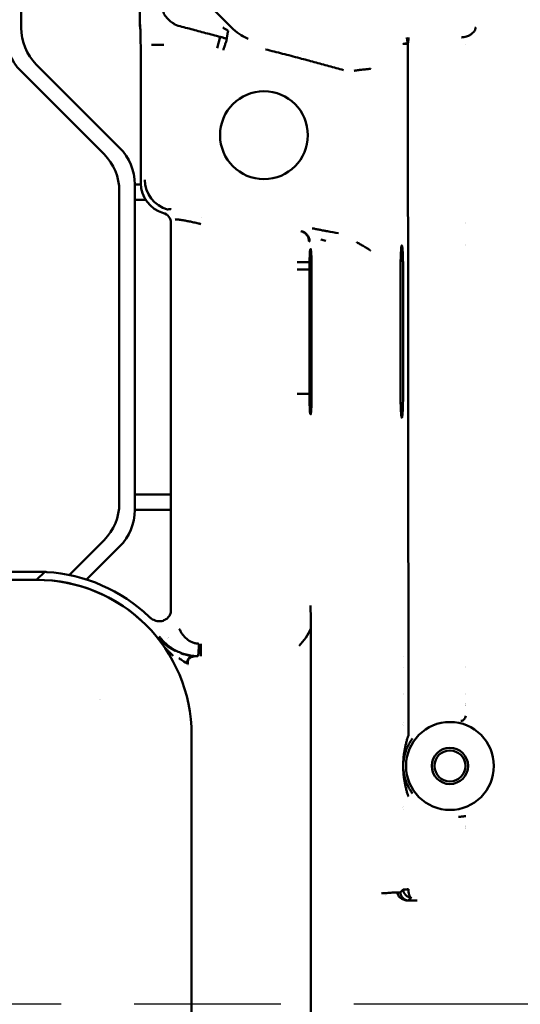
# Model space of a CAD drawing. Header units: millimetres. Extents: x 0 to 14369, y -869 to 2970.
# Tile 200 of 256: x 1319 to 1367, y 2136 to 2232. Entities that reach past the tile are written whole.
import ezdxf

# ---------------------------------------------------------------- set-up
doc = ezdxf.new("R2010")
doc.units = ezdxf.units.MM
doc.header["$LTSCALE"] = 10
doc.linetypes.add('CHAIN', pattern=[0.3543, 0.2362, -0.0295, 0.0591, -0.0295])
for name, color, linetype, lineweight in [('Bemaßung (ISO)', 7, 'Continuous', 25), ('Mittellinie (ISO)', 7, 'Continuous', 25), ('Sichtbar (ISO)', 7, 'Continuous', 50)]:
    doc.layers.add(name, color=color, linetype=linetype, lineweight=lineweight)
doc.styles.add('Notiztext (DIN)', font='isocpeur.ttf')
doc.dimstyles.new('Standard (DIN)', dxfattribs={"dimscale": 10, "dimtxt": 3.5, "dimasz": 2.5, "dimexe": 3.175, "dimexo": 0.8, "dimgap": 0.8, "dimtad": 1, "dimrnd": 1e-08, "dimzin": 0, "dimtxsty": 'Notiztext (DIN)', "dimcen": 0.09, "dimdle": 10, "dimclrd": 256, "dimclre": 256, "dimclrt": 256, "dimadec": 0, "dimazin": 0, "dimtfac": 1, "dimtmove": 0, "dimatfit": 3, "dimfxl": 1, "dimtolj": 1, "dimtzin": 0, "dimlwd": -1, "dimlwe": -1, "dimarcsym": 0})

# ---------------------------------------------------------------- blocks, each defined once
blk = doc.blocks.new('*D13')
at = {"layer": 'Bemaßung (ISO)', "transparency": 16777216}
for p, q in [((1297.655, 2633.514), (1541.405, 2633.514)), ((1509.655, 1658.514), (1509.655, 2608.514)), ((1293.805, 1633.514), (1541.405, 1633.514))]:
    blk.add_line(p, q, dxfattribs=at)
for points in [[(1505.488, 2608.514), (1513.821, 2608.514), (1509.655, 2633.514)], [(1505.488, 1658.514), (1513.821, 1658.514), (1509.655, 1633.514)]]:
    blk.add_solid(points, dxfattribs=at)
at = {"layer": 'Defpoints', "color": 0, "transparency": 16777216}
for p in [(1289.655, 2633.514), (1509.655, 2633.514), (1285.805, 1633.514)]:
    blk.add_point(p, dxfattribs=at)
at = {"layer": 'Bemaßung (ISO)', "transparency": 16777216, "insert": (1459.655, 2060.889), "char_height": 35, "attachment_point": 1, "rotation": 90, "style": 'Notiztext (DIN)'}
blk.add_mtext('\\A1;1000,00', dxfattribs=at)
blk = doc.blocks.new('*D16')
at = {"layer": 'Bemaßung (ISO)', "transparency": 16777216}
for p, q in [((1319.754, 2563.113), (1623.504, 2563.113)), ((1591.754, 1734.915), (1591.754, 2538.113)), ((1319.754, 1709.915), (1623.504, 1709.915))]:
    blk.add_line(p, q, dxfattribs=at)
for points in [[(1587.587, 2538.113), (1595.921, 2538.113), (1591.754, 2563.113)], [(1587.587, 1734.915), (1595.921, 1734.915), (1591.754, 1709.915)]]:
    blk.add_solid(points, dxfattribs=at)
at = {"layer": 'Defpoints', "color": 0, "transparency": 16777216}
for p in [(1311.754, 2563.113), (1591.754, 2563.113), (1311.754, 1709.915)]:
    blk.add_point(p, dxfattribs=at)
at = {"layer": 'Bemaßung (ISO)', "transparency": 16777216, "insert": (1541.754, 2072.639), "char_height": 35, "attachment_point": 1, "rotation": 90, "style": 'Notiztext (DIN)'}
blk.add_mtext('\\A1;853,20', dxfattribs=at)

msp = doc.modelspace()

# ---------------------------------------------------------------- linework, layer by layer
at = {"layer": 'Mittellinie (ISO)', "linetype": 'CHAIN', "ltscale": 23.990969}
msp.add_line((840.862, 2136.514), (1410.494, 2136.514), dxfattribs=at)
at = {"layer": 'Sichtbar (ISO)'}
for p, q in [((1330.155, 2373.518), (1330.155, 2231.198)), ((1318.655, 2230.896), (1318.655, 2261.132)), ((1318.655, 2261.132), (1318.655, 2230.896)), ((1337.066, 2232.874), (1339.01, 2230.93)), ((1337.919, 2230.024), (1337.622, 2228.915)), ((1356.129, 2162.471), (1356.078, 2229.365)), ((1330.233, 2228.505), (1330.233, 2215.87)), ((1328.19, 2219.289), (1320.119, 2227.36)), ((1320.119, 2227.36), (1328.19, 2219.289)), ((1345.678, 2227.946), (1345.678, 2227.945)), ((1345.906, 2227.884), (1345.906, 2227.885)), ((1318.619, 2226.739), (1326.69, 2218.668)), ((1326.69, 2218.668), (1318.619, 2226.739)), ((1348.906, 2227.075), (1348.906, 2227.075)), ((1349.206, 2226.994), (1349.206, 2226.994)), ((1328.155, 2215.132), (1328.155, 2184.896)), ((1328.155, 2184.896), (1328.155, 2215.132)), ((1329.655, 2184.274), (1329.655, 2215.753)), ((1330.236, 2215.753), (1329.655, 2215.753)), ((1329.655, 2215.753), (1329.655, 2184.274)), ((1329.655, 2215.753), (1330.236, 2215.753)), ((1329.655, 2214.253), (1330.706, 2214.253)), ((1330.706, 2214.253), (1329.655, 2214.253)), ((1333.155, 2174.597), (1333.155, 2212.022)), ((1336.159, 2212.528), (1336.159, 2212.528)), ((1361.687, 2212.086), (1361.687, 2212.086)), ((1345.731, 2211.233), (1345.731, 2211.233)), ((1345.902, 2211.189), (1345.902, 2211.188)), ((1345.902, 2211.18), (1345.902, 2211.18)), ((1348.906, 2211.113), (1348.906, 2211.113)), ((1349.011, 2211.095), (1349.011, 2211.095)), ((1361.687, 2211.97), (1361.687, 2211.97)), ((1351.469, 2209.97), (1351.469, 2209.97)), ((1351.699, 2209.836), (1351.699, 2209.836)), ((1361.687, 2209.97), (1361.687, 2209.97)), ((1361.687, 2209.854), (1361.687, 2209.854)), ((1345.366, 2208.242), (1346.564, 2208.242)), ((1346.557, 2207.514), (1345.374, 2207.514)), ((1346.557, 2195.514), (1346.557, 2207.514)), ((1346.767, 2207.514), (1346.767, 2195.514)), ((1355.374, 2195.514), (1355.374, 2207.514)), ((1355.619, 2207.514), (1355.619, 2195.514)), ((1355.63, 2196.371), (1355.63, 2196.371)), ((1333.155, 2185.774), (1329.655, 2185.774)), ((1329.655, 2185.774), (1333.155, 2185.774)), ((1329.655, 2184.274), (1333.155, 2184.274)), ((1333.155, 2184.274), (1329.655, 2184.274)), ((1326.69, 2181.36), (1323.311, 2177.981)), ((1323.311, 2177.981), (1326.69, 2181.36)), ((1324.992, 2177.541), (1328.19, 2180.739)), ((1328.19, 2180.739), (1324.992, 2177.541)), ((1320.941, 2178.3), (1307.321, 2178.3)), ((1320.155, 2177.514), (1320.941, 2178.3)), ((1320.155, 2177.514), (1306.992, 2177.514)), ((1306.992, 2177.514), (1320.155, 2177.514)), ((1346.688, 2172.797), (1346.688, 2100.231)), ((1336.051, 2171.336), (1336.051, 2170.138)), ((1335.841, 2170.8), (1335.841, 2170.8)), ((1336.051, 2170.8), (1336.051, 2170.8)), ((1355.63, 2170.133), (1355.63, 2170.133)), ((1361.687, 2169.13), (1361.687, 2169.13)), ((1355.63, 2169.014), (1355.63, 2169.014)), ((1361.687, 2169.014), (1361.687, 2169.014)), ((1355.63, 2166.514), (1355.63, 2166.514)), ((1361.687, 2166.514), (1361.687, 2166.514)), ((1361.687, 2166.398), (1361.687, 2166.398)), ((1355.63, 2163.709), (1355.63, 2163.709)), ((1335.155, 2110.514), (1335.155, 2162.514)), ((1355.63, 2159.697), (1355.63, 2159.697)), ((1355.63, 2155.319), (1355.63, 2155.319)), ((1355.067, 2147.294), (1355.067, 2147.294)), ((1353.899, 2147.023), (1353.899, 2147.023)), ((1356.161, 2146.562), (1356.161, 2146.561)), ((1356.164, 2146.496), (1356.164, 2146.496))]:
    msp.add_line(p, q, dxfattribs=at)
for centre, radius in [((1342.155, 2220.514), 4.25), ((1360.155, 2159.514), 4.25), ((1360.155, 2159.514), 1.75), ((1360.155, 2159.514), 1.5)]:
    msp.add_circle(centre, radius, dxfattribs=at)
for centre, radius, start, end in [((1322.155, 2230.274), 5, 180, 225), ((1322.155, 2230.274), 5, 180, 225), ((1323.655, 2230.896), 5, 180, 225), ((1323.655, 2230.896), 5, 180, 225), ((1359.549, 2230.773), 2.6, 325.33497, 325.33537), ((1323.155, 2215.132), 5, 0, 45), ((1323.155, 2215.132), 5, 0, 45), ((1324.655, 2215.753), 5, 0, 45), ((1324.655, 2215.753), 5, 0, 45), ((1323.155, 2184.896), 5, 315, 0), ((1323.155, 2184.896), 5, 315, 0), ((1324.655, 2184.274), 5, 315, 0), ((1324.655, 2184.274), 5, 315, 0), ((1321.192, 2179.27), 1.002, 255.4568, 266.45779), ((1320.155, 2162.514), 15.786, 46.35229, 86.45607), ((1320.155, 2162.514), 15, 0, 90), ((1320.155, 2162.514), 15, 45.7519, 90), ((1335.767, 2175.014), 4.214, 226.95104, 226.95281), ((1320.155, 2162.514), 7, 28.99585, 28.99616), ((1360.155, 2159.513), 6.001, 75.20424, 75.20436), ((1360.157, 2159.512), 6.003, 138.94666, 138.94693), ((1360.149, 2159.508), 5.992, 221.05228, 221.05243), ((1360.153, 2159.522), 6.008, 284.79543, 284.79555)]:
    msp.add_arc(centre, radius, start, end, dxfattribs=at)
for centre, major_axis, ratio, start_param, end_param in [((1333.159, 2231.202), (-2.776, -1.15), 0.998395, 5.891054, 6.051287), ((1335.963, 2232.363), (-2.591, -1.073), 0.998395, 6.257818, 6.258549), ((1335.963, 2232.363), (-2.591, -1.073), 0.998395, 0.044736, 0.044806), ((1332.473, 2229.262), (-1.2, 0), 0.000191, 4.712388, 6.230822), ((1345.753, 2230.773), (0, -2.6), 0.017455, 0.559578, 0.559602), ((1333.238, 2215.877), (2.304, 1.933), 0.997668, 2.44461, 3.741335), ((1333.628, 2216.204), (1.928, -2.298), 0.997668, 4.015407, 5.312131), ((1332.153, 2212.02), (0.768, 0.644), 0.997668, 5.586203, 6.882927), ((1346.662, 2207.514), (0, 2), 0.052408, 4.712389, 7.48143), ((1345.363, 2195.514), (1.215, 0), 0.000166, 1.179214, 1.561536), ((1345.363, 2195.514), (1.215, 0), 0.000166, 0.501368, 1.179214), ((1345.363, 2195.514), (1.215, 0), 0.000166, 0.176819, 0.501368), ((1346.662, 2195.514), (0, -2), 0.052408, 5.084941, 7.853982), ((1330.27, 2172.902), (0.502, 0.001), 0.997271, 0.761055, 0.793128), ((1340.127, 2176.09), (6.071, -4.169), 0.863885, 6.125038, 6.440932), ((1356.129, 2166.339), (-2.3, 0), 0.017455, 4.93112, 4.931128), ((1360.047, 2159.514), (-6.18, 0), 0.999848, 4.443772, 4.443774), ((1361.333, 2164.362), (-0.134, -0.482), 0.693729, 0.048459, 1.762019), ((1360.047, 2159.514), (-6.18, 0), 0.999848, 1.839407, 1.83941)]:
    msp.add_ellipse(centre, major_axis=major_axis, ratio=ratio, start_param=start_param, end_param=end_param, dxfattribs=at)
for points, knots in [([(1332.394, 2232.475), (1332.397, 2232.466), (1332.402, 2232.448), (1332.415, 2232.411), (1332.438, 2232.347), (1332.496, 2232.22), (1332.602, 2232.045), (1332.759, 2231.853), (1332.934, 2231.679), (1333.125, 2231.516), (1333.289, 2231.393), (1333.417, 2231.307), (1333.495, 2231.257), (1333.557, 2231.221), (1333.602, 2231.194), (1333.639, 2231.174), (1333.668, 2231.158), (1333.682, 2231.151), (1333.688, 2231.147)], [0, 0, 0, 0, 0.015625, 0.03125, 0.0625, 0.125, 0.25, 0.375, 0.5, 0.625, 0.75, 0.8125, 0.875, 0.90625, 0.9375, 0.96875, 0.984375, 0.9994438, 0.9994438, 0.9994438, 0.9994438]), ([(1330.178, 2231.208), (1330.178, 2231.205), (1330.178, 2231.204), (1330.187, 2230.926), (1330.194, 2230.688), (1330.203, 2230.373), (1330.208, 2230.176), (1330.213, 2229.982)], [-0.09183274, -0.09183274, -0.09183274, -0.09183274, -0.09164798, -0.09164798, -0.06452885, -0.06452885, -0.000001, -0.000001, -0.000001, -0.000001]), ([(1333.689, 2231.147), (1334.159, 2231.021), (1334.629, 2230.896), (1335.099, 2230.771), (1335.569, 2230.646), (1336.039, 2230.521), (1336.509, 2230.397), (1336.979, 2230.273), (1337.449, 2230.149), (1337.919, 2230.024)], [0, 0, 0, 0, 0.3333333, 0.3333333, 0.3333333, 0.6666667, 0.6666667, 0.6666667, 0.9999995, 0.9999995, 0.9999995, 0.9999995]), ([(1338.692, 2230.612), (1338.687, 2230.592), (1338.678, 2230.549), (1338.664, 2230.486), (1338.64, 2230.364), (1338.618, 2230.249), (1338.609, 2230.193), (1338.599, 2230.138), (1338.591, 2230.087), (1338.583, 2230.037), (1338.57, 2229.946), (1338.561, 2229.866), (1338.558, 2229.839)], [0, 0, 0, 0, 0.080696, 0.161925, 0.277578, 0.393995, 0.476497, 0.558986, 0.641335, 0.723438, 0.838851, 1, 1, 1, 1]), ([(1339.01, 2230.93), (1339.239, 2230.7), (1339.492, 2230.492), (1340.001, 2230.152), (1340.248, 2230.016), (1340.546, 2229.883), (1340.587, 2229.864), (1340.629, 2229.847)], [-0.182732, -0.182732, -0.182732, -0.182732, -0.0842719, -0.0842719, 0, 0, 0.0135664, 0.0135664, 0.0135664, 0.0135664]), ([(1361.263, 2229.972), (1361.273, 2229.973), (1361.284, 2229.974), (1361.295, 2229.975), (1361.305, 2229.976), (1361.316, 2229.977), (1361.326, 2229.979), (1361.347, 2229.981), (1361.368, 2229.983), (1361.388, 2229.986), (1361.429, 2229.992), (1361.469, 2229.999), (1361.51, 2230.007), (1361.588, 2230.022), (1361.666, 2230.041), (1361.743, 2230.063), (1361.816, 2230.085), (1361.89, 2230.11), (1361.961, 2230.139), (1361.996, 2230.153), (1362.03, 2230.168), (1362.063, 2230.184), (1362.072, 2230.189), (1362.082, 2230.193), (1362.091, 2230.198)], [0, 0, 0, 0, 0.037424, 0.037424, 0.037424, 0.074574, 0.074574, 0.074574, 0.148085, 0.148085, 0.148085, 0.292171, 0.292171, 0.292171, 0.569926, 0.569926, 0.569926, 0.835227, 0.835227, 0.835227, 0.963392, 0.963392, 0.963392, 1, 1, 1, 1]), ([(1362.208, 2230.292), (1362.197, 2230.284), (1362.205, 2230.253), (1362.141, 2230.235), (1362.115, 2230.211), (1362.091, 2230.198)], [0, 0, 0, 0, 0.2533885, 0.4973711, 0.9999883, 0.9999883, 0.9999883, 0.9999883]), ([(1362.208, 2230.292), (1362.244, 2230.315), (1362.336, 2230.378), (1362.449, 2230.477), (1362.512, 2230.564), (1362.53, 2230.595)], [0, 0, 0, 0, 0.1690021, 0.4272378, 0.5558587, 0.5558587, 0.5558587, 0.5558587]), ([(1362.53, 2230.595), (1362.53, 2230.596), (1362.55, 2230.629), (1362.585, 2230.702), (1362.616, 2230.803), (1362.632, 2230.88), (1362.639, 2230.92), (1362.643, 2230.944), (1362.645, 2230.957), (1362.646, 2230.963)], [0.5558587, 0.5558587, 0.5558587, 0.5558587, 0.5569261, 0.6927707, 0.8387701, 0.9172213, 0.9580469, 0.9788851, 1, 1, 1, 1]), ([(1330.213, 2229.982), (1330.219, 2229.738), (1330.224, 2229.487), (1330.231, 2228.993), (1330.233, 2228.748), (1330.233, 2228.505)], [-0.1529685, -0.1529685, -0.1529685, -0.1529685, -0.07311, -0.07311, -0.000001, -0.000001, -0.000001, -0.000001]), ([(1337.919, 2230.024), (1337.973, 2230.01), (1338.025, 2229.996), (1338.131, 2229.965), (1338.192, 2229.948), (1338.331, 2229.906), (1338.422, 2229.879), (1338.556, 2229.839), (1338.557, 2229.839), (1338.558, 2229.839)], [0.00007421, 0.00007421, 0.00007421, 0.00007421, 0.01672732, 0.01672732, 0.03272711, 0.03272711, 0.06365705, 0.06365705, 0.06388898, 0.06388898, 0.06388898, 0.06388898]), ([(1338.229, 2228.743), (1338.247, 2228.801), (1338.265, 2228.86), (1338.283, 2228.918), (1338.301, 2228.976), (1338.32, 2229.034), (1338.338, 2229.091), (1338.356, 2229.147), (1338.374, 2229.202), (1338.391, 2229.256), (1338.408, 2229.309), (1338.425, 2229.361), (1338.441, 2229.41), (1338.472, 2229.509), (1338.5, 2229.598), (1338.521, 2229.672), (1338.531, 2229.709), (1338.539, 2229.741), (1338.546, 2229.769), (1338.549, 2229.783), (1338.551, 2229.796), (1338.554, 2229.807), (1338.556, 2229.819), (1338.557, 2229.83), (1338.558, 2229.839)], [0, 0, 0, 0, 0.125, 0.125, 0.125, 0.25, 0.25, 0.25, 0.375, 0.375, 0.375, 0.5, 0.5, 0.5, 0.75, 0.75, 0.75, 0.875, 0.875, 0.875, 0.9375, 0.9375, 0.9375, 1, 1, 1, 1]), ([(1355.63, 2229.326), (1355.63, 2229.326), (1355.63, 2229.327), (1355.634, 2229.333), (1355.646, 2229.339), (1355.694, 2229.352), (1355.726, 2229.357), (1355.807, 2229.366), (1355.855, 2229.37), (1355.975, 2229.377), (1356.034, 2229.378), (1356.075, 2229.379)], [-0.00034787, -0.00034787, -0.00034787, -0.00034787, 0, 0, 0.01628146, 0.01628146, 0.03171467, 0.03171467, 0.04747365, 0.04747365, 0.06711755, 0.06711755, 0.06711755, 0.06711755]), ([(1356.078, 2229.365), (1356.071, 2229.365), (1356.063, 2229.365), (1356.056, 2229.365), (1356.049, 2229.365), (1356.042, 2229.365), (1356.035, 2229.364), (1356.02, 2229.364), (1356.006, 2229.364), (1355.992, 2229.363), (1355.963, 2229.362), (1355.936, 2229.361), (1355.909, 2229.359), (1355.856, 2229.356), (1355.808, 2229.352), (1355.767, 2229.348), (1355.767, 2229.348), (1355.766, 2229.348), (1355.766, 2229.348)], [0, 0, 0, 0, 0.03125, 0.03125, 0.03125, 0.0625, 0.0625, 0.0625, 0.125, 0.125, 0.125, 0.25, 0.25, 0.25, 0.5, 0.5, 0.5, 0.5016623, 0.5016623, 0.5016623, 0.5016623]), ([(1356.037, 2229.567), (1356.024, 2229.639), (1356.013, 2229.708), (1356.002, 2229.767), (1355.982, 2229.88), (1355.966, 2229.956), (1355.941, 2229.964)], [0.2266491, 0.2266491, 0.2266491, 0.2266491, 0.4920813, 0.4920813, 0.4920813, 1, 1, 1, 1]), ([(1356.075, 2229.379), (1356.074, 2229.384), (1356.073, 2229.389), (1356.072, 2229.394), (1356.065, 2229.428), (1356.057, 2229.463), (1356.05, 2229.499), (1356.046, 2229.521), (1356.042, 2229.544), (1356.037, 2229.567)], [0.0000206, 0.0000206, 0.0000206, 0.0000206, 0.0181172, 0.0181172, 0.0181172, 0.1445489, 0.1445489, 0.1445489, 0.2266491, 0.2266491, 0.2266491, 0.2266491]), ([(1356.098, 2229.478), (1356.106, 2229.514), (1356.119, 2229.585), (1356.131, 2229.686), (1356.133, 2229.775), (1356.13, 2229.852), (1356.128, 2229.894), (1356.128, 2229.914), (1356.128, 2229.917)], [0.1078982, 0.1078982, 0.1078982, 0.1078982, 0.2278781, 0.3477927, 0.4680962, 0.5885686, 0.7086445, 0.7332696, 0.7332696, 0.7332696, 0.7332696]), ([(1356.128, 2229.917), (1356.128, 2229.929), (1356.128, 2229.949), (1356.129, 2229.959), (1356.129, 2229.964), (1356.129, 2229.965)], [0.7332696, 0.7332696, 0.7332696, 0.7332696, 0.8288582, 0.9141865, 1, 1, 1, 1]), ([(1345.614, 2227.962), (1345.069, 2228.109), (1344.483, 2228.262), (1343.686, 2228.466), (1343.411, 2228.536), (1342.879, 2228.671), (1342.59, 2228.745), (1342.324, 2228.814), (1342.317, 2228.816), (1342.311, 2228.817)], [-0.3207254, -0.3207254, -0.3207254, -0.3207254, -0.1638767, -0.1638767, -0.0807597, -0.0807597, 0, 0, 0.0020293, 0.0020293, 0.0020293, 0.0020293]), ([(1345.614, 2227.962), (1346.086, 2227.837), (1346.558, 2227.707), (1347.029, 2227.579), (1347.501, 2227.452), (1347.973, 2227.325), (1348.445, 2227.199), (1348.917, 2227.072), (1349.389, 2226.945), (1349.861, 2226.818)], [0, 0, 0, 0, 0.333333, 0.333333, 0.333333, 0.666667, 0.666667, 0.666667, 1, 1, 1, 1]), ([(1352.48, 2226.951), (1352.477, 2226.951), (1352.473, 2226.95), (1352.47, 2226.949), (1352.466, 2226.949), (1352.463, 2226.948), (1352.459, 2226.947), (1352.452, 2226.946), (1352.445, 2226.945), (1352.438, 2226.943), (1352.431, 2226.942), (1352.424, 2226.941), (1352.417, 2226.94), (1352.41, 2226.938), (1352.403, 2226.937), (1352.396, 2226.936), (1352.382, 2226.933), (1352.367, 2226.931), (1352.352, 2226.929), (1352.338, 2226.926), (1352.323, 2226.924), (1352.308, 2226.922), (1352.278, 2226.917), (1352.247, 2226.913), (1352.216, 2226.909), (1352.185, 2226.905), (1352.153, 2226.901), (1352.121, 2226.898), (1352.089, 2226.894), (1352.056, 2226.89), (1352.023, 2226.887), (1351.99, 2226.883), (1351.956, 2226.88), (1351.922, 2226.876), (1351.854, 2226.869), (1351.784, 2226.863), (1351.714, 2226.856), (1351.644, 2226.849), (1351.573, 2226.841), (1351.502, 2226.833), (1351.467, 2226.829), (1351.432, 2226.825), (1351.396, 2226.821), (1351.361, 2226.816), (1351.325, 2226.812), (1351.29, 2226.807), (1351.254, 2226.802), (1351.219, 2226.798), (1351.183, 2226.793), (1351.148, 2226.788), (1351.113, 2226.782), (1351.078, 2226.777), (1351.06, 2226.774), (1351.043, 2226.771), (1351.025, 2226.769), (1351.008, 2226.766), (1350.99, 2226.763), (1350.973, 2226.76), (1350.964, 2226.758), (1350.956, 2226.757), (1350.947, 2226.755), (1350.938, 2226.754), (1350.93, 2226.752), (1350.921, 2226.751), (1350.913, 2226.749), (1350.904, 2226.747), (1350.895, 2226.746), (1350.891, 2226.745), (1350.887, 2226.744), (1350.883, 2226.743), (1350.878, 2226.743), (1350.874, 2226.742), (1350.87, 2226.741)], [0, 0, 0, 0, 0.007813, 0.007813, 0.007813, 0.015625, 0.015625, 0.015625, 0.03125, 0.03125, 0.03125, 0.046877, 0.046877, 0.046877, 0.0625, 0.0625, 0.0625, 0.093757, 0.093757, 0.093757, 0.125, 0.125, 0.125, 0.1875, 0.1875, 0.1875, 0.25, 0.25, 0.25, 0.312201, 0.312201, 0.312201, 0.375, 0.375, 0.375, 0.5, 0.5, 0.5, 0.625, 0.625, 0.625, 0.6875, 0.6875, 0.6875, 0.75, 0.75, 0.75, 0.8125, 0.8125, 0.8125, 0.875, 0.875, 0.875, 0.90625, 0.90625, 0.90625, 0.9375, 0.9375, 0.9375, 0.953206, 0.953206, 0.953206, 0.96875, 0.96875, 0.96875, 0.984375, 0.984375, 0.984375, 0.992188, 0.992188, 0.992188, 1, 1, 1, 1]), ([(1333.191, 2213.343), (1333.188, 2213.343), (1333.179, 2213.344), (1333.17, 2213.344), (1333.154, 2213.345), (1333.12, 2213.347), (1333.072, 2213.349), (1333.017, 2213.349), (1332.954, 2213.348), (1332.894, 2213.343), (1332.847, 2213.333), (1332.83, 2213.324), (1332.824, 2213.319)], [0, 0, 0, 0, 0.010292, 0.023146, 0.048852, 0.074559, 0.177386, 0.280213, 0.383039, 0.588693, 0.794346, 1, 1, 1, 1]), ([(1333.555, 2212.357), (1333.559, 2212.362), (1333.575, 2212.37), (1333.62, 2212.374), (1333.676, 2212.373), (1333.732, 2212.37), (1333.779, 2212.365), (1333.818, 2212.361), (1333.846, 2212.358), (1333.858, 2212.356), (1333.867, 2212.355), (1333.875, 2212.354), (1333.882, 2212.353), (1333.897, 2212.351), (1333.92, 2212.348), (1333.963, 2212.343), (1334.019, 2212.335), (1334.092, 2212.324), (1334.195, 2212.307), (1334.335, 2212.284), (1334.52, 2212.252), (1334.782, 2212.203), (1335.137, 2212.132), (1335.515, 2212.048), (1335.783, 2211.985), (1335.936, 2211.947), (1336.013, 2211.927), (1336.051, 2211.918)], [0, 0, 0, 0, 0.06174, 0.123325, 0.184978, 0.215892, 0.246878, 0.277954, 0.28574, 0.293533, 0.297433, 0.301334, 0.305237, 0.309142, 0.32478, 0.340449, 0.371879, 0.403428, 0.435087, 0.498634, 0.562323, 0.625891, 0.751839, 0.876259, 0.938139, 0.969059, 1, 1, 1, 1]), ([(1345.731, 2211.233), (1345.789, 2211.223), (1345.903, 2211.193), (1346.062, 2211.12), (1346.205, 2211.02), (1346.329, 2210.896), (1346.43, 2210.755), (1346.506, 2210.598), (1346.554, 2210.428), (1346.565, 2210.31), (1346.565, 2210.251)], [0, 0, 0, 0, 0.125913, 0.250559, 0.375033, 0.499792, 0.624254, 0.748869, 0.874034, 1, 1, 1, 1]), ([(1345.731, 2211.232), (1345.837, 2211.212), (1346.039, 2211.13), (1346.208, 2210.969), (1346.281, 2210.878)], [0.0003524, 0.0003524, 0.0003524, 0.0003524, 0.25, 0.5, 0.5, 0.5, 0.5]), ([(1345.887, 2211.193), (1345.988, 2211.158), (1346.084, 2211.106), (1346.226, 2210.995), (1346.279, 2210.944), (1346.326, 2210.888)], [0, 0, 0, 0, 0.03208822, 0.03208822, 0.05397052, 0.05397052, 0.05397052, 0.05397052]), ([(1346.821, 2211.507), (1346.851, 2211.502), (1346.911, 2211.493), (1347.03, 2211.471), (1347.181, 2211.442), (1347.363, 2211.406), (1347.547, 2211.369), (1347.735, 2211.332), (1347.893, 2211.3), (1348.02, 2211.274), (1348.115, 2211.255), (1348.194, 2211.24), (1348.257, 2211.227), (1348.289, 2211.221), (1348.305, 2211.218)], [0.0000001, 0.0000001, 0.0000001, 0.0000001, 0.0625, 0.125, 0.25, 0.375, 0.5, 0.625, 0.75, 0.8125, 0.875, 0.9375, 0.96875, 0.999997, 0.999997, 0.999997, 0.999997]), ([(1346.565, 2210.251), (1346.565, 2210.251), (1346.564, 2210.25), (1346.563, 2210.25), (1346.562, 2210.25), (1346.561, 2210.25), (1346.56, 2210.25), (1346.557, 2210.25), (1346.554, 2210.249), (1346.55, 2210.249), (1346.548, 2210.249), (1346.545, 2210.249), (1346.543, 2210.249), (1346.541, 2210.249), (1346.538, 2210.249), (1346.535, 2210.249), (1346.532, 2210.249), (1346.529, 2210.249), (1346.526, 2210.249), (1346.524, 2210.249), (1346.522, 2210.249), (1346.521, 2210.249), (1346.519, 2210.249), (1346.517, 2210.249), (1346.515, 2210.249)], [0.0000058, 0.0000058, 0.0000058, 0.0000058, 0.125, 0.125, 0.125, 0.25, 0.25, 0.25, 0.5, 0.5, 0.5, 0.625, 0.625, 0.625, 0.75, 0.75, 0.75, 0.875, 0.875, 0.875, 0.9375, 0.9375, 0.9375, 1, 1, 1, 1]), ([(1352.023, 2209.647), (1351.967, 2209.68), (1351.909, 2209.714), (1351.851, 2209.747), (1351.793, 2209.781), (1351.734, 2209.816), (1351.674, 2209.85), (1351.615, 2209.885), (1351.555, 2209.92), (1351.495, 2209.955), (1351.465, 2209.972), (1351.435, 2209.99), (1351.404, 2210.008), (1351.375, 2210.025), (1351.345, 2210.043), (1351.315, 2210.061), (1351.285, 2210.078), (1351.255, 2210.096), (1351.224, 2210.113), (1351.209, 2210.122), (1351.194, 2210.131), (1351.179, 2210.14), (1351.164, 2210.148), (1351.149, 2210.157), (1351.135, 2210.166)], [0.375, 0.375, 0.375, 0.375, 0.5, 0.5, 0.5, 0.625, 0.625, 0.625, 0.75, 0.75, 0.75, 0.8127936, 0.8127936, 0.8127936, 0.875, 0.875, 0.875, 0.9375, 0.9375, 0.9375, 0.96875, 0.96875, 0.96875, 1, 1, 1, 1]), ([(1352.48, 2209.355), (1352.474, 2209.359), (1352.469, 2209.363), (1352.463, 2209.366), (1352.457, 2209.37), (1352.452, 2209.374), (1352.446, 2209.378), (1352.435, 2209.386), (1352.423, 2209.394), (1352.411, 2209.401), (1352.388, 2209.417), (1352.364, 2209.433), (1352.339, 2209.449), (1352.315, 2209.465), (1352.29, 2209.481), (1352.264, 2209.498), (1352.238, 2209.514), (1352.212, 2209.53), (1352.186, 2209.547), (1352.133, 2209.58), (1352.079, 2209.613), (1352.023, 2209.647)], [0, 0, 0, 0, 0.015625, 0.015625, 0.015625, 0.03125, 0.03125, 0.03125, 0.0625, 0.0625, 0.0625, 0.125, 0.125, 0.125, 0.1875, 0.1875, 0.1875, 0.25, 0.25, 0.25, 0.375, 0.375, 0.375, 0.375]), ([(1355.619, 2207.514), (1355.619, 2207.675), (1355.618, 2207.836), (1355.615, 2208.152), (1355.612, 2208.306), (1355.602, 2208.731), (1355.593, 2208.982), (1355.57, 2209.403), (1355.557, 2209.57), (1355.527, 2209.794), (1355.511, 2209.85), (1355.48, 2209.844), (1355.464, 2209.781), (1355.434, 2209.545), (1355.421, 2209.374), (1355.399, 2208.944), (1355.39, 2208.689), (1355.378, 2208.126), (1355.374, 2207.821), (1355.374, 2207.514)], [0.000001, 0.000001, 0.000001, 0.000001, 0.0483403, 0.0483403, 0.0966192, 0.0966192, 0.1872762, 0.1872762, 0.277959, 0.277959, 0.3686136, 0.3686136, 0.4592114, 0.4592114, 0.5496911, 0.5496911, 0.6400034, 0.6400034, 0.7316416, 0.7316416, 0.7316416, 0.7316416]), ([(1346.564, 2208.242), (1346.562, 2208.126), (1346.56, 2208.006), (1346.558, 2207.762), (1346.557, 2207.638), (1346.557, 2207.514)], [0.00000141, 0.00000141, 0.00000141, 0.00000141, 0.03728686, 0.03728686, 0.07457243, 0.07457243, 0.07457243, 0.07457243]), ([(1346.56, 2195.514), (1346.557, 2195.39), (1346.557, 2195.267), (1346.559, 2195.021), (1346.561, 2194.901), (1346.564, 2194.786)], [0.00042988, 0.00042988, 0.00042988, 0.00042988, 0.03747288, 0.03747288, 0.0745567, 0.0745567, 0.0745567, 0.0745567]), ([(1355.374, 2195.514), (1355.374, 2195.353), (1355.375, 2195.192), (1355.379, 2194.876), (1355.381, 2194.722), (1355.391, 2194.297), (1355.4, 2194.045), (1355.423, 2193.624), (1355.437, 2193.458), (1355.466, 2193.234), (1355.482, 2193.178), (1355.514, 2193.184), (1355.53, 2193.246), (1355.559, 2193.482), (1355.572, 2193.654), (1355.595, 2194.084), (1355.604, 2194.338), (1355.616, 2194.902), (1355.619, 2195.207), (1355.619, 2195.514)], [0.000001, 0.000001, 0.000001, 0.000001, 0.0483403, 0.0483403, 0.0966192, 0.0966192, 0.1872762, 0.1872762, 0.277959, 0.277959, 0.3686136, 0.3686136, 0.4592114, 0.4592114, 0.5496911, 0.5496911, 0.6400034, 0.6400034, 0.7316416, 0.7316416, 0.7316416, 0.7316416]), ([(1346.663, 2175.032), (1346.663, 2175.031), (1346.664, 2175.021), (1346.668, 2174.75), (1346.675, 2174.348), (1346.683, 2173.707), (1346.685, 2173.543), (1346.687, 2173.18), (1346.688, 2172.983), (1346.688, 2172.797)], [-0.0001996, -0.0001996, -0.0001996, -0.0001996, 0, 0, 0.085422, 0.085422, 0.1198724, 0.1198724, 0.1542102, 0.1542102, 0.1542102, 0.1542102]), ([(1331.051, 2173.937), (1331.088, 2173.901), (1331.126, 2173.869), (1331.202, 2173.808), (1331.24, 2173.78), (1331.343, 2173.712), (1331.416, 2173.67), (1331.564, 2173.606), (1331.762, 2173.52), (1332.21, 2173.499), (1332.367, 2173.55), (1332.546, 2173.627), (1332.611, 2173.662), (1332.777, 2173.771), (1332.878, 2173.858), (1333.011, 2174.04), (1333.07, 2174.136), (1333.125, 2174.326), (1333.135, 2174.379), (1333.15, 2174.488), (1333.154, 2174.542), (1333.155, 2174.597)], [0.0000021, 0.0000021, 0.0000021, 0.0000021, 0.0155016, 0.0155016, 0.0311355, 0.0311355, 0.0592144, 0.0592144, 0.0777268, 0.0777268, 0.0939218, 0.0939218, 0.1031877, 0.1031877, 0.1184011, 0.1184011, 0.127495, 0.127495, 0.1309179, 0.1309179, 0.1343442, 0.1343442, 0.1343442, 0.1343442]), ([(1335.767, 2170.138), (1335.719, 2170.138), (1335.671, 2170.139), (1335.623, 2170.141), (1335.575, 2170.143), (1335.528, 2170.145), (1335.48, 2170.148), (1335.385, 2170.154), (1335.29, 2170.164), (1335.196, 2170.176), (1335.007, 2170.2), (1334.82, 2170.235), (1334.637, 2170.282), (1334.269, 2170.375), (1333.919, 2170.513), (1333.597, 2170.683), (1333.271, 2170.855), (1332.974, 2171.061), (1332.71, 2171.288), (1332.579, 2171.401), (1332.456, 2171.52), (1332.341, 2171.643), (1332.285, 2171.704), (1332.23, 2171.767), (1332.178, 2171.83), (1332.152, 2171.861), (1332.126, 2171.893), (1332.101, 2171.925), (1332.077, 2171.957), (1332.052, 2171.989), (1332.029, 2172.021)], [0, 0, 0, 0, 0.030783, 0.030783, 0.030783, 0.06146, 0.06146, 0.06146, 0.122712, 0.122712, 0.122712, 0.246285, 0.246285, 0.246285, 0.496044, 0.496044, 0.496044, 0.749305, 0.749305, 0.749305, 0.875353, 0.875353, 0.875353, 0.937951, 0.937951, 0.937951, 0.969056, 0.969056, 0.969056, 1, 1, 1, 1]), ([(1333.965, 2172.77), (1333.976, 2172.746), (1333.988, 2172.723), (1333.999, 2172.7), (1334.011, 2172.677), (1334.023, 2172.655), (1334.035, 2172.632), (1334.059, 2172.587), (1334.083, 2172.542), (1334.11, 2172.497), (1334.161, 2172.409), (1334.216, 2172.324), (1334.277, 2172.24), (1334.393, 2172.079), (1334.527, 2171.927), (1334.686, 2171.794), (1334.837, 2171.666), (1335.011, 2171.556), (1335.205, 2171.477), (1335.303, 2171.437), (1335.407, 2171.405), (1335.514, 2171.382), (1335.569, 2171.37), (1335.625, 2171.36), (1335.682, 2171.353), (1335.711, 2171.349), (1335.74, 2171.346), (1335.769, 2171.343), (1335.799, 2171.34), (1335.829, 2171.338), (1335.859, 2171.337)], [0, 0, 0, 0, 0.0331693, 0.0331693, 0.0331693, 0.0663072, 0.0663072, 0.0663072, 0.1323333, 0.1323333, 0.1323333, 0.2623936, 0.2623936, 0.2623936, 0.5124952, 0.5124952, 0.5124952, 0.7512125, 0.7512125, 0.7512125, 0.8725662, 0.8725662, 0.8725662, 0.9351058, 0.9351058, 0.9351058, 0.9672093, 0.9672093, 0.9672093, 0.9999948, 0.9999948, 0.9999948, 0.9999948]), ([(1331.935, 2171.946), (1331.949, 2171.928), (1331.977, 2171.894), (1332.033, 2171.827), (1332.135, 2171.711), (1332.286, 2171.551), (1332.477, 2171.372), (1332.676, 2171.205), (1332.882, 2171.049), (1333.062, 2170.927), (1333.21, 2170.835), (1333.304, 2170.78), (1333.381, 2170.737), (1333.439, 2170.706), (1333.487, 2170.681), (1333.521, 2170.663), (1333.541, 2170.653), (1333.551, 2170.648), (1333.556, 2170.646)], [0, 0, 0, 0, 0.03125, 0.0625, 0.125, 0.25, 0.375, 0.5, 0.625, 0.75, 0.8125, 0.875, 0.90625, 0.9375, 0.96875, 0.984375, 0.9921875, 0.9999999, 0.9999999, 0.9999999, 0.9999999]), ([(1332.489, 2171.05), (1332.506, 2171.032), (1332.586, 2170.945), (1332.731, 2170.792), (1332.895, 2170.626), (1333.028, 2170.496), (1333.112, 2170.415), (1333.18, 2170.352), (1333.232, 2170.304), (1333.275, 2170.265), (1333.305, 2170.238), (1333.322, 2170.222), (1333.331, 2170.214), (1333.335, 2170.211)], [0.4669669, 0.4669669, 0.4669669, 0.4669669, 0.4999999, 0.6249998, 0.7499998, 0.8124998, 0.8749998, 0.9062498, 0.9374998, 0.9687498, 0.9843748, 0.9921873, 1, 1, 1, 1]), ([(1335.859, 2171.337), (1335.859, 2171.332), (1335.859, 2171.327), (1335.859, 2171.323), (1335.859, 2171.318), (1335.859, 2171.314), (1335.859, 2171.309), (1335.859, 2171.282), (1335.859, 2171.254), (1335.858, 2171.227), (1335.858, 2171.191), (1335.857, 2171.155), (1335.856, 2171.12), (1335.855, 2171.083), (1335.854, 2171.047), (1335.852, 2171.011), (1335.851, 2170.977), (1335.849, 2170.943), (1335.847, 2170.91), (1335.844, 2170.841), (1335.84, 2170.775), (1335.835, 2170.711), (1335.831, 2170.647), (1335.826, 2170.585), (1335.821, 2170.528), (1335.816, 2170.471), (1335.811, 2170.419), (1335.806, 2170.372), (1335.8, 2170.325), (1335.795, 2170.285), (1335.791, 2170.251), (1335.788, 2170.235), (1335.786, 2170.22), (1335.784, 2170.208), (1335.782, 2170.194), (1335.78, 2170.182), (1335.778, 2170.172), (1335.776, 2170.163), (1335.774, 2170.155), (1335.772, 2170.15), (1335.771, 2170.147), (1335.77, 2170.144), (1335.77, 2170.143), (1335.769, 2170.141), (1335.768, 2170.139), (1335.767, 2170.138)], [0, 0, 0, 0, 0.0078159, 0.0078159, 0.0078159, 0.0156425, 0.0156425, 0.0156425, 0.0627787, 0.0627787, 0.0627787, 0.125, 0.125, 0.125, 0.1891374, 0.1891374, 0.1891374, 0.25, 0.25, 0.25, 0.375, 0.375, 0.375, 0.5, 0.5, 0.5, 0.625, 0.625, 0.625, 0.75, 0.75, 0.75, 0.8108173, 0.8108173, 0.8108173, 0.875, 0.875, 0.875, 0.9372068, 0.9372068, 0.9372068, 0.9686667, 0.9686667, 0.9686667, 0.99973, 0.99973, 0.99973, 0.99973]), ([(1333.33, 2170.2), (1333.325, 2170.204), (1333.317, 2170.212), (1333.303, 2170.224), (1333.276, 2170.248), (1333.225, 2170.295), (1333.174, 2170.343), (1333.123, 2170.391), (1333.018, 2170.492), (1332.922, 2170.587), (1332.722, 2170.792), (1332.59, 2170.932), (1332.519, 2171.01), (1332.51, 2171.02)], [0.0000001, 0.0000001, 0.0000001, 0.0000001, 0.0238553, 0.0477095, 0.0814437, 0.1291473, 0.1768487, 0.2245503, 0.2920158, 0.3594955, 0.4549672, 0.5504949, 0.5640095, 0.5640095, 0.5640095, 0.5640095]), ([(1334.394, 2170.313), (1334.557, 2170.264), (1334.72, 2170.222), (1334.975, 2170.165), (1335.075, 2170.145), (1335.163, 2170.125), (1335.176, 2170.122), (1335.189, 2170.119)], [0, 0, 0, 0, 0.0525187, 0.0525187, 0.0961836, 0.0961836, 0.10412, 0.10412, 0.10412, 0.10412]), ([(1335.269, 2170.093), (1335.15, 2170.114), (1334.846, 2169.978), (1334.686, 2169.582), (1334.763, 2169.391), (1334.766, 2169.384)], [0, 0, 0, 0, 0.371564, 0.944252, 1, 1, 1, 1]), ([(1335.269, 2170.078), (1335.268, 2170.076), (1335.267, 2170.073), (1335.267, 2170.071), (1335.267, 2170.069), (1335.267, 2170.066), (1335.269, 2170.063)], [0.5, 0.5, 0.5, 0.5, 0.75, 0.75, 0.75, 1, 1, 1, 1]), ([(1335.269, 2170.093), (1335.269, 2170.092), (1335.27, 2170.092), (1335.27, 2170.091), (1335.27, 2170.09), (1335.271, 2170.09), (1335.271, 2170.089), (1335.271, 2170.088), (1335.271, 2170.086), (1335.271, 2170.085), (1335.271, 2170.083), (1335.27, 2170.081), (1335.269, 2170.078)], [0, 0, 0, 0, 0.0625, 0.0625, 0.0625, 0.125, 0.125, 0.125, 0.25, 0.25, 0.25, 0.5, 0.5, 0.5, 0.5]), ([(1334.766, 2169.384), (1334.766, 2169.385), (1334.765, 2169.386), (1334.764, 2169.388), (1334.763, 2169.389), (1334.756, 2169.4), (1334.748, 2169.404), (1334.701, 2169.431), (1334.661, 2169.461), (1334.606, 2169.494), (1334.543, 2169.522), (1334.334, 2169.661), (1334.262, 2169.715), (1334.094, 2169.834), (1333.99, 2169.882), (1333.926, 2169.942)], [0.00000101, 0.00000101, 0.00000101, 0.00000101, 0.0005244, 0.0005244, 0.00151682, 0.00151682, 0.00969939, 0.00969939, 0.02217339, 0.02217339, 0.03493854, 0.03493854, 0.04251114, 0.04251114, 0.06366615, 0.06366615, 0.06366615, 0.06366615]), ([(1334.775, 2169.545), (1334.775, 2169.562), (1334.776, 2169.599), (1334.804, 2169.73), (1334.865, 2169.839), (1334.952, 2169.933), (1335.053, 2170.006), (1335.156, 2170.048), (1335.213, 2170.059), (1335.251, 2170.063), (1335.269, 2170.063)], [0.0000272, 0.0000272, 0.0000272, 0.0000272, 0.0948122, 0.2400717, 0.383445, 0.5254996, 0.6694115, 0.8076894, 0.9048065, 1, 1, 1, 1]), ([(1334.814, 2169.351), (1334.807, 2169.365), (1334.801, 2169.381), (1334.795, 2169.4), (1334.789, 2169.419), (1334.784, 2169.44), (1334.78, 2169.462), (1334.777, 2169.484), (1334.775, 2169.508), (1334.775, 2169.53), (1334.775, 2169.535), (1334.775, 2169.54), (1334.775, 2169.545)], [0, 0, 0, 0, 0.311811, 0.311811, 0.311811, 0.623622, 0.623622, 0.623622, 0.935433, 0.935433, 0.935433, 1, 1, 1, 1]), ([(1335.269, 2170.063), (1335.292, 2170.06), (1335.312, 2170.041), (1335.312, 2170.011), (1335.311, 2170.002)], [0.0000102, 0.0000102, 0.0000102, 0.0000102, 0.1666667, 0.2227713, 0.2227713, 0.2227713, 0.2227713]), ([(1355.639, 2159.963), (1355.64, 2159.99), (1355.642, 2160.017), (1355.644, 2160.043), (1355.651, 2160.159), (1355.66, 2160.276), (1355.673, 2160.392), (1355.685, 2160.508), (1355.7, 2160.625), (1355.717, 2160.741), (1355.734, 2160.858), (1355.753, 2160.974), (1355.774, 2161.091), (1355.796, 2161.207), (1355.819, 2161.324), (1355.845, 2161.44), (1355.87, 2161.555), (1355.898, 2161.671), (1355.927, 2161.786), (1355.942, 2161.844), (1355.957, 2161.901), (1355.973, 2161.959), (1355.989, 2162.016), (1356.005, 2162.073), (1356.022, 2162.13), (1356.031, 2162.159), (1356.039, 2162.187), (1356.048, 2162.216), (1356.074, 2162.301), (1356.101, 2162.386), (1356.129, 2162.471)], [0.0962249, 0.0962249, 0.0962249, 0.0962249, 0.125, 0.125, 0.125, 0.25, 0.25, 0.25, 0.375, 0.375, 0.375, 0.5, 0.5, 0.5, 0.625, 0.625, 0.625, 0.75, 0.75, 0.75, 0.8125, 0.8125, 0.8125, 0.875, 0.875, 0.875, 0.90625, 0.90625, 0.90625, 1, 1, 1, 1]), ([(1356.532, 2162.175), (1356.527, 2162.168), (1356.523, 2162.162), (1356.518, 2162.155), (1356.513, 2162.149), (1356.509, 2162.142), (1356.504, 2162.136), (1356.494, 2162.123), (1356.485, 2162.11), (1356.476, 2162.097), (1356.458, 2162.071), (1356.44, 2162.045), (1356.422, 2162.019), (1356.405, 2161.993), (1356.387, 2161.967), (1356.37, 2161.941), (1356.354, 2161.915), (1356.337, 2161.889), (1356.321, 2161.863), (1356.289, 2161.811), (1356.258, 2161.759), (1356.228, 2161.706), (1356.198, 2161.654), (1356.17, 2161.602), (1356.143, 2161.549), (1356.088, 2161.445), (1356.039, 2161.339), (1355.994, 2161.234), (1355.949, 2161.128), (1355.908, 2161.022), (1355.872, 2160.916), (1355.836, 2160.809), (1355.804, 2160.702), (1355.777, 2160.596), (1355.749, 2160.489), (1355.726, 2160.383), (1355.706, 2160.28), (1355.687, 2160.176), (1355.671, 2160.075), (1355.659, 2159.977), (1355.652, 2159.928), (1355.647, 2159.881), (1355.642, 2159.834), (1355.638, 2159.787), (1355.634, 2159.741), (1355.63, 2159.697)], [0, 0, 0, 0, 0.0078125, 0.0078125, 0.0078125, 0.015625, 0.015625, 0.015625, 0.03125, 0.03125, 0.03125, 0.0625, 0.0625, 0.0625, 0.09375, 0.09375, 0.09375, 0.125, 0.125, 0.125, 0.1875, 0.1875, 0.1875, 0.25, 0.25, 0.25, 0.375, 0.375, 0.375, 0.5, 0.5, 0.5, 0.625, 0.625, 0.625, 0.75, 0.75, 0.75, 0.875, 0.875, 0.875, 0.9375, 0.9375, 0.9375, 0.9999084, 0.9999084, 0.9999084, 0.9999084]), ([(1355.63, 2159.697), (1355.628, 2159.68), (1355.624, 2159.657), (1355.621, 2159.604), (1355.619, 2159.547), (1355.619, 2159.514)], [0, 0, 0, 0, 0.3333333, 0.6666667, 1, 1, 1, 1]), ([(1355.63, 2159.697), (1355.631, 2159.754), (1355.633, 2159.812), (1355.635, 2159.87), (1355.636, 2159.901), (1355.638, 2159.932), (1355.639, 2159.963)], [0.00000001, 0.00000001, 0.00000001, 0.00000001, 0.0625, 0.0625, 0.0625, 0.09622494, 0.09622494, 0.09622494, 0.09622494]), ([(1355.63, 2159.331), (1355.634, 2159.287), (1355.637, 2159.242), (1355.642, 2159.196), (1355.647, 2159.149), (1355.652, 2159.102), (1355.658, 2159.053), (1355.67, 2158.955), (1355.686, 2158.852), (1355.706, 2158.747), (1355.726, 2158.642), (1355.75, 2158.535), (1355.778, 2158.426), (1355.806, 2158.318), (1355.839, 2158.209), (1355.876, 2158.101), (1355.913, 2157.994), (1355.954, 2157.887), (1355.999, 2157.781), (1356.045, 2157.675), (1356.095, 2157.571), (1356.149, 2157.467), (1356.176, 2157.415), (1356.204, 2157.363), (1356.234, 2157.311), (1356.263, 2157.26), (1356.294, 2157.208), (1356.326, 2157.157), (1356.389, 2157.055), (1356.458, 2156.953), (1356.532, 2156.853)], [0, 0, 0, 0, 0.0625, 0.0625, 0.0625, 0.125, 0.125, 0.125, 0.25, 0.25, 0.25, 0.375, 0.375, 0.375, 0.5, 0.5, 0.5, 0.625, 0.625, 0.625, 0.75, 0.75, 0.75, 0.8125, 0.8125, 0.8125, 0.875, 0.875, 0.875, 1, 1, 1, 1]), ([(1356.129, 2156.557), (1356.125, 2156.571), (1356.12, 2156.585), (1356.115, 2156.6), (1356.11, 2156.614), (1356.106, 2156.628), (1356.101, 2156.642), (1356.092, 2156.67), (1356.083, 2156.699), (1356.074, 2156.727), (1356.056, 2156.784), (1356.039, 2156.841), (1356.022, 2156.898), (1356.005, 2156.955), (1355.988, 2157.013), (1355.973, 2157.07), (1355.957, 2157.127), (1355.942, 2157.185), (1355.927, 2157.242), (1355.897, 2157.358), (1355.87, 2157.473), (1355.844, 2157.589), (1355.819, 2157.705), (1355.796, 2157.821), (1355.774, 2157.937), (1355.753, 2158.053), (1355.734, 2158.169), (1355.717, 2158.286), (1355.7, 2158.402), (1355.685, 2158.518), (1355.673, 2158.635), (1355.661, 2158.751), (1355.651, 2158.867), (1355.644, 2158.983), (1355.64, 2159.041), (1355.637, 2159.099), (1355.635, 2159.157)], [0, 0, 0, 0, 0.015625, 0.015625, 0.015625, 0.03125, 0.03125, 0.03125, 0.0625, 0.0625, 0.0625, 0.125, 0.125, 0.125, 0.1875, 0.1875, 0.1875, 0.25, 0.25, 0.25, 0.375, 0.375, 0.375, 0.5, 0.5, 0.5, 0.625, 0.625, 0.625, 0.75, 0.75, 0.75, 0.875, 0.875, 0.875, 0.9375, 0.9375, 0.9375, 0.9375]), ([(1360.98, 2154.588), (1361.046, 2154.593), (1361.111, 2154.599), (1361.175, 2154.606), (1361.24, 2154.612), (1361.302, 2154.618), (1361.363, 2154.625), (1361.424, 2154.632), (1361.482, 2154.638), (1361.537, 2154.645), (1361.591, 2154.652), (1361.641, 2154.659), (1361.687, 2154.665)], [0, 0, 0, 0, 0.25, 0.25, 0.25, 0.5, 0.5, 0.5, 0.75, 0.75, 0.75, 1, 1, 1, 1]), ([(1355.067, 2147.294), (1354.898, 2147.284), (1354.559, 2147.263), (1354.052, 2147.222), (1353.714, 2147.201), (1353.544, 2147.191)], [0, 0, 0, 0, 0.3333333, 0.6666667, 1, 1, 1, 1]), ([(1356.071, 2146.498), (1356.021, 2146.499), (1355.911, 2146.511), (1355.741, 2146.555), (1355.571, 2146.625), (1355.413, 2146.718), (1355.275, 2146.834), (1355.165, 2146.964), (1355.093, 2147.118), (1355.075, 2147.205), (1355.069, 2147.249), (1355.067, 2147.28), (1355.067, 2147.294)], [0.0139856, 0.0139856, 0.0139856, 0.0139856, 0.1155971, 0.2322991, 0.3493194, 0.4657271, 0.5807364, 0.6940285, 0.8062593, 0.8859758, 0.9427779, 0.9999979, 0.9999979, 0.9999979, 0.9999979]), ([(1355.357, 2147.316), (1355.358, 2147.3), (1355.359, 2147.269), (1355.364, 2147.223), (1355.377, 2147.134), (1355.43, 2146.976), (1355.51, 2146.843), (1355.611, 2146.725), (1355.726, 2146.632), (1355.849, 2146.562), (1355.932, 2146.531), (1355.973, 2146.52)], [0, 0, 0, 0, 0.0579669, 0.1153445, 0.1955218, 0.3074865, 0.4196905, 0.5334082, 0.6489448, 0.7657654, 0.8830302, 0.8830302, 0.8830302, 0.8830302]), ([(1356.414, 2146.792), (1356.39, 2146.792), (1356.366, 2146.794), (1356.342, 2146.797), (1356.318, 2146.8), (1356.294, 2146.804), (1356.271, 2146.81), (1356.223, 2146.821), (1356.175, 2146.836), (1356.13, 2146.856), (1356.083, 2146.876), (1356.039, 2146.9), (1355.996, 2146.929), (1355.953, 2146.957), (1355.913, 2146.99), (1355.876, 2147.026), (1355.839, 2147.062), (1355.805, 2147.102), (1355.775, 2147.145), (1355.746, 2147.187), (1355.72, 2147.232), (1355.699, 2147.28), (1355.689, 2147.303), (1355.679, 2147.327), (1355.671, 2147.352), (1355.662, 2147.376), (1355.655, 2147.401), (1355.649, 2147.426), (1355.644, 2147.452), (1355.639, 2147.477), (1355.637, 2147.503), (1355.635, 2147.516), (1355.634, 2147.529), (1355.633, 2147.542), (1355.633, 2147.548), (1355.632, 2147.555), (1355.632, 2147.561), (1355.631, 2147.568), (1355.631, 2147.574), (1355.631, 2147.581)], [0, 0, 0, 0, 0.061855, 0.061855, 0.061855, 0.124044, 0.124044, 0.124044, 0.249637, 0.249637, 0.249637, 0.376845, 0.376845, 0.376845, 0.504447, 0.504447, 0.504447, 0.630488, 0.630488, 0.630488, 0.754511, 0.754511, 0.754511, 0.816015, 0.816015, 0.816015, 0.877272, 0.877272, 0.877272, 0.938492, 0.938492, 0.938492, 0.969188, 0.969188, 0.969188, 0.984575, 0.984575, 0.984575, 1, 1, 1, 1]), ([(1355.631, 2147.581), (1355.632, 2147.578), (1355.642, 2147.572), (1355.684, 2147.564), (1355.74, 2147.563), (1355.786, 2147.565)], [0, 0, 0, 0, 0.125, 0.25, 0.5, 0.5, 0.5, 0.5]), ([(1355.786, 2147.565), (1355.832, 2147.567), (1355.913, 2147.573), (1356.02, 2147.582), (1356.075, 2147.59), (1356.106, 2147.594), (1356.122, 2147.595), (1356.13, 2147.596)], [0.5, 0.5, 0.5, 0.5, 0.75, 0.875, 0.9375, 0.96875, 1, 1, 1, 1]), ([(1356.13, 2147.596), (1356.13, 2147.59), (1356.13, 2147.583), (1356.13, 2147.577), (1356.13, 2147.57), (1356.131, 2147.564), (1356.131, 2147.557), (1356.131, 2147.544), (1356.132, 2147.531), (1356.133, 2147.518), (1356.134, 2147.492), (1356.136, 2147.467), (1356.138, 2147.442), (1356.14, 2147.416), (1356.143, 2147.391), (1356.146, 2147.367), (1356.149, 2147.342), (1356.153, 2147.318), (1356.156, 2147.294), (1356.164, 2147.246), (1356.174, 2147.201), (1356.184, 2147.158), (1356.195, 2147.115), (1356.207, 2147.075), (1356.22, 2147.039), (1356.233, 2147.002), (1356.247, 2146.969), (1356.262, 2146.94), (1356.277, 2146.91), (1356.293, 2146.885), (1356.309, 2146.864), (1356.325, 2146.843), (1356.342, 2146.826), (1356.36, 2146.814), (1356.369, 2146.808), (1356.377, 2146.803), (1356.386, 2146.799), (1356.395, 2146.795), (1356.405, 2146.793), (1356.414, 2146.792)], [0, 0, 0, 0, 0.015538, 0.015538, 0.015538, 0.031048, 0.031048, 0.031048, 0.061998, 0.061998, 0.061998, 0.123723, 0.123723, 0.123723, 0.185421, 0.185421, 0.185421, 0.247247, 0.247247, 0.247247, 0.371432, 0.371432, 0.371432, 0.496965, 0.496965, 0.496965, 0.623695, 0.623695, 0.623695, 0.75013, 0.75013, 0.75013, 0.875462, 0.875462, 0.875462, 0.937796, 0.937796, 0.937796, 1, 1, 1, 1]), ([(1356.092, 2146.498), (1356.126, 2146.529), (1356.161, 2146.562), (1356.197, 2146.595), (1356.234, 2146.628), (1356.272, 2146.66), (1356.309, 2146.693), (1356.345, 2146.726), (1356.38, 2146.759), (1356.414, 2146.792)], [0, 0, 0, 0, 0.333333, 0.333333, 0.333333, 0.666667, 0.666667, 0.666667, 1, 1, 1, 1]), ([(1356.092, 2146.498), (1356.19, 2146.496), (1356.287, 2146.496), (1356.385, 2146.496), (1356.482, 2146.496), (1356.58, 2146.495), (1356.677, 2146.495), (1356.775, 2146.495), (1356.872, 2146.495), (1356.97, 2146.495)], [0, 0, 0, 0, 0.333333, 0.333333, 0.333333, 0.666667, 0.666667, 0.666667, 1, 1, 1, 1])]:
    msp.add_open_spline(points, degree=3, knots=knots, dxfattribs=at)
for points in [[(1338.692, 2230.612), (1338.649, 2230.64), (1338.561, 2230.693), (1338.427, 2230.771), (1338.293, 2230.848), (1338.205, 2230.902), (1338.162, 2230.93)], [(1356.075, 2229.379), (1356.084, 2229.412), (1356.091, 2229.445), (1356.098, 2229.478)], [(1356.078, 2229.365), (1356.077, 2229.37), (1356.076, 2229.374), (1356.075, 2229.379)], [(1349.367, 2211.033), (1349.013, 2211.095), (1348.659, 2211.155), (1348.305, 2211.218)], [(1346.281, 2210.878), (1346.354, 2210.787), (1346.474, 2210.584), (1346.515, 2210.361), (1346.515, 2210.249)], [(1348.141, 2210.291), (1347.978, 2210.348), (1347.814, 2210.396), (1347.664, 2210.437)], [(1334.097, 2170.412), (1334.195, 2170.376), (1334.3, 2170.342), (1334.394, 2170.313)], [(1335.189, 2170.119), (1335.236, 2170.107), (1335.26, 2170.1), (1335.269, 2170.093)], [(1355.619, 2159.514), (1355.619, 2159.48), (1355.621, 2159.422), (1355.625, 2159.367), (1355.628, 2159.346), (1355.63, 2159.331)], [(1355.635, 2159.157), (1355.633, 2159.215), (1355.631, 2159.273), (1355.63, 2159.331)], [(1355.067, 2147.294), (1355.091, 2147.288), (1355.113, 2147.284), (1355.135, 2147.281)], [(1355.135, 2147.281), (1355.264, 2147.266), (1355.347, 2147.305), (1355.357, 2147.316)], [(1355.631, 2147.581), (1355.539, 2147.49), (1355.448, 2147.407), (1355.357, 2147.316)], [(1355.973, 2146.52), (1356.011, 2146.509), (1356.048, 2146.502), (1356.084, 2146.499)], [(1356.091, 2146.498), (1356.091, 2146.498), (1356.092, 2146.498), (1356.092, 2146.498)], [(1356.092, 2146.498), (1356.092, 2146.498), (1356.091, 2146.498), (1356.091, 2146.498)], [(1356.147, 2146.849), (1356.147, 2146.847), (1356.147, 2146.846), (1356.147, 2146.845)]]:
    msp.add_open_spline(points, degree=3, dxfattribs=at)

# ---------------------------------------------------------------- dimensions: what is measured, and where the dimension line sits
at = {"layer": 'Bemaßung (ISO)'}
for base, p1, p2, picture, middle in [((1509.655, 2633.514), (1285.805, 1633.514), (1289.655, 2633.514), '*D13', (1509.655, 2133.514)), ((1591.754, 2563.113), (1311.754, 1709.915), (1311.754, 2563.113), '*D16', (1591.754, 2136.514))]:
    dim = msp.add_linear_dim(base=base, p1=p1, p2=p2, angle=90, dimstyle='Standard (DIN)', override={"dimgap": 0.8, "dimdec": 2, "dimtol": 0, "dimlim": 0, "dimtp": 0, "dimtm": 0, "dimtdec": 2, "dimtofl": 0, "dimatfit": 1}, dxfattribs=at)
    dim.commit()
    dim.dimension.update_dxf_attribs({"geometry": picture, "text_midpoint": middle, "dimtype": 160})

doc.saveas('drawing.dxf')
